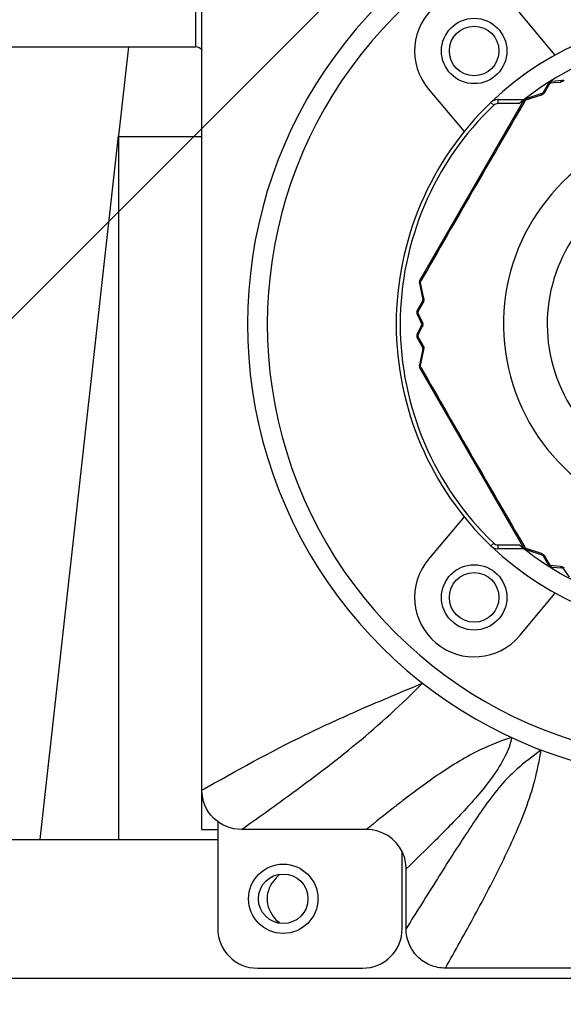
# Model space of a CAD drawing. Header units: millimetres. Extents: x 32 to 6688, y 67 to 4720.
# Tile 5 of 29: x 1906 to 1933, y 1447 to 1497. Entities that reach past the tile are written whole.
import ezdxf

# ---------------------------------------------------------------- set-up
doc = ezdxf.new("R2010")
doc.units = ezdxf.units.MM
for name, color, linetype in [('CABLE_PBL153', 7, 'Continuous'), ('COVER_J_ABL150', 7, 'Continuous'), ('COVER_J_PBL151', 7, 'Continuous'), ('FLANGE_B_PBL149', 7, 'Continuous'), ('new_view_15_VBL148', 7, 'Continuous'), ('PLATE_J_PBL152', 7, 'Continuous')]:
    doc.layers.add(name, color=color, linetype=linetype)

# ---------------------------------------------------------------- blocks, each defined once
blk = doc.blocks.new('FLANGE_B_PBL149', base_point=(688.76, 794.995))
at = {"layer": 'FLANGE_B_PBL149', "color": 2}
for p, q in [((663.143, 836.495), (663.143, 799.995)), ((659.76, 799.995), (659.26, 795.496))]:
    blk.add_line(p, q, dxfattribs=at)
at = {"layer": 'FLANGE_B_PBL149', "color": 7}
for p, q in [((630.76, 799.995), (663.143, 799.995)), ((655.31, 759.995), (659.26, 795.496)), ((659.26, 795.496), (659.26, 759.995)), ((659.26, 795.474), (663.46, 795.474)), ((615.26, 759.995), (664.26, 759.995)), ((614.26, 752.995), (763.26, 752.995))]:
    blk.add_line(p, q, dxfattribs=at)
blk.add_circle((667.56, 756.995), 1.25, dxfattribs=at)
for points in [[(663.467, 799.826), (663.386, 799.917), (663.265, 799.995), (663.143, 799.995)], [(667.38, 758.215), (667.297, 758.149), (667.219, 758.075), (667.148, 757.995)], [(667.14, 756.002), (667.213, 755.92), (667.294, 755.843), (667.38, 755.774)]]:
    blk.add_open_spline(points, degree=3, dxfattribs=at)
blk.add_open_spline([(667.148, 757.995), (666.909, 757.728), (666.583, 757.001), (666.904, 756.271), (667.14, 756.002)], degree=3, knots=[0, 0, 0, 0, 0.499921, 1, 1, 1, 1], dxfattribs=at)
blk = doc.blocks.new('COVER_J_PBL151', base_point=(688.76, 794.495))
at = {"layer": 'COVER_J_PBL151', "color": 7}
for p, q in [((663.46, 762.473), (663.46, 821.498)), ((681.283, 799.572), (679.488, 801.712)), ((674.891, 797.855), (676.687, 795.716)), ((676.687, 776.274), (674.891, 774.134)), ((679.488, 770.278), (681.283, 772.417)), ((671.766, 760.495), (665.452, 760.495)), ((673.76, 755.489), (673.76, 758.502)), ((701.782, 753.495), (675.738, 753.495))]:
    blk.add_line(p, q, dxfattribs=at)
at = {"layer": 'COVER_J_PBL151', "color": 2}
blk.add_line((673.593, 761.951), (673.588, 761.947), dxfattribs=at)
blk.add_line((673.593, 761.951), (673.588, 761.947), dxfattribs=at)
at = {"layer": 'COVER_J_PBL151', "color": 7}
for centre in [(677.19, 799.784), (677.19, 772.206)]:
    blk.add_circle(centre, 1.65, dxfattribs=at)
for centre, radius, start, end in [((688.76, 785.995), 23, 133.0296, 46.9704), ((677.19, 799.784), 3, 40, 220), ((688.76, 785.995), 15.5, 46.2398, 133.7201), ((688.76, 785.995), 15.5, 226.2343, 313.7201), ((677.19, 772.206), 3, 140, 320), ((671.768, 758.502), 1.992, 25.0013, 90.0521)]:
    blk.add_arc(centre, radius, start, end, dxfattribs=at)
at = {"layer": 'COVER_J_PBL151', "color": 2}
blk.add_arc((688.76, 785.995), 22, 133.0296, 46.9703, dxfattribs=at)
at = {"layer": 'COVER_J_PBL151', "color": 7}
for points, knots in [([(663.46, 762.473), (665.17, 763.457), (667.804, 764.9), (671.557, 766.62), (673.549, 767.44), (674.586, 767.881)], [0, 0, 0, 0, 0.478034, 0.726898, 1, 1, 1, 1]), ([(665.452, 760.495), (664.945, 760.495), (663.886, 760.909), (663.46, 761.967), (663.46, 762.473)], [0, 0, 0, 0, 0.500174, 1, 1, 1, 1]), ([(675.738, 753.495), (675.607, 753.495), (675.349, 753.52), (674.971, 753.635), (674.629, 753.819), (674.224, 754.154), (673.862, 754.707), (673.76, 755.227), (673.76, 755.489)], [0, 0, 0, 0, 0.125007, 0.250006, 0.375005, 0.500004, 0.750001, 1, 1, 1, 1])]:
    blk.add_open_spline(points, degree=3, knots=knots, dxfattribs=at)
at = {"layer": 'COVER_J_PBL151', "color": 2}
for points, knots in [([(665.452, 760.495), (666.25, 761.056), (668.221, 762.463), (671.351, 764.827), (673.538, 766.811), (674.586, 767.881)], [0, 0, 0, 0, 0.248738, 0.617965, 1, 1, 1, 1]), ([(679.081, 765.131), (678.54, 764.964), (677.262, 764.462), (675.446, 763.341), (674.194, 762.413), (673.593, 761.951)], [0, 0, 0, 0, 0.266287, 0.643101, 1, 1, 1, 1]), ([(679.081, 765.131), (679.026, 764.798), (678.744, 764.116), (677.961, 762.859), (676.732, 761.462), (675.238, 759.934), (674.247, 758.97), (673.76, 758.502)], [0, 0, 0, 0, 0.11756, 0.253149, 0.517248, 0.764195, 1, 1, 1, 1]), ([(680.564, 764.504), (680.149, 764.189), (679.378, 763.621), (678.407, 762.612), (677.627, 761.537), (676.868, 760.405), (676.104, 759.22), (675.065, 757.578), (674.284, 756.329), (673.76, 755.489)], [0, 0, 0, 0, 0.137526, 0.252068, 0.367282, 0.487385, 0.611618, 0.738986, 1, 1, 1, 1]), ([(675.738, 753.495), (676.238, 754.377), (677.22, 756.137), (678.389, 758.362), (679.24, 760.165), (679.812, 761.543), (680.282, 762.987), (680.481, 763.99), (680.564, 764.504)], [0, 0, 0, 0, 0.251694, 0.500474, 0.623736, 0.746622, 0.870612, 1, 1, 1, 1]), ([(673.588, 761.947), (673.432, 761.827), (672.819, 761.35), (672.214, 760.863), (671.766, 760.495)], [0, 0, 0, 0, 0.253291, 1, 1, 1, 1])]:
    blk.add_open_spline(points, degree=3, knots=knots, dxfattribs=at)
at = {"layer": 'COVER_J_PBL151', "color": 7}
blk.add_open_spline([(673.76, 758.502), (673.76, 758.79), (673.695, 759.084), (673.573, 759.344)], degree=3, dxfattribs=at)
blk = doc.blocks.new('PLATE_J_PBL152', base_point=(688.76, 794.495))
at = {"layer": 'PLATE_J_PBL152', "color": 7}
for p, q in [((663.46, 760.495), (663.46, 762.473)), ((663.46, 760.495), (664.26, 760.495)), ((664.26, 760.495), (664.26, 755.495)), ((673.56, 755.495), (673.56, 759.338)), ((666.26, 753.495), (671.56, 753.495))]:
    blk.add_line(p, q, dxfattribs=at)
at = {"layer": 'PLATE_J_PBL152', "color": 2}
blk.add_line((664.26, 760.907), (664.26, 760.495), dxfattribs=at)
at = {"layer": 'PLATE_J_PBL152', "color": 7}
for centre, radius in [((677.19, 799.784), 1.25), ((677.19, 772.206), 1.25), ((667.56, 756.995), 1.75)]:
    blk.add_circle(centre, radius, dxfattribs=at)
for centre, start, end in [((666.26, 755.495), 180, 270), ((671.56, 755.495), 270, 360)]:
    blk.add_arc(centre, 2, start, end, dxfattribs=at)
blk = doc.blocks.new('CABLE_PBL153', base_point=(688.76, 785.495))
at = {"layer": 'CABLE_PBL153', "color": 7}
for p, q in [((680.943, 798.152), (680.665, 797.681)), ((681.612, 798.289), (681.1, 798.249)), ((680.61, 797.637), (679.797, 797.368)), ((679.686, 797.278), (674.451, 788.211)), ((678.384, 797.327), (679.714, 797.327)), ((674.428, 788.07), (674.603, 787.232)), ((674.592, 787.162), (674.323, 786.685)), ((674.317, 786.501), (674.539, 786.038)), ((674.539, 785.952), (674.317, 785.489)), ((674.323, 785.304), (674.592, 784.828)), ((674.603, 784.758), (674.428, 783.919)), ((674.451, 783.778), (679.686, 774.711)), ((679.714, 774.662), (678.384, 774.662)), ((679.797, 774.621), (680.61, 774.353)), ((680.665, 774.309), (680.943, 773.838)), ((681.1, 773.74), (681.612, 773.701)), ((681.687, 773.658), (681.977, 773.234))]:
    blk.add_line(p, q, dxfattribs=at)
at = {"layer": 'CABLE_PBL153', "color": 2}
for p, q in [((680.943, 798.017), (681.037, 798.174)), ((681.037, 798.174), (681.208, 798.188)), ((681.208, 798.188), (681.552, 798.216)), ((679.816, 797.31), (680.588, 797.567)), ((680.754, 797.7), (680.943, 798.017)), ((678.038, 797.188), (678.177, 797.044)), ((678.384, 797.327), (678.384, 797.127)), ((679.469, 797.127), (678.384, 797.127)), ((679.737, 797.328), (679.733, 797.333)), ((679.741, 797.248), (679.768, 797.294)), ((679.768, 797.294), (679.816, 797.31)), ((674.479, 788.133), (674.505, 788.179)), ((674.489, 788.083), (674.479, 788.133)), ((674.652, 787.286), (674.489, 788.083)), ((674.351, 786.593), (674.44, 786.753)), ((674.44, 786.753), (674.62, 787.075)), ((674.424, 786.438), (674.351, 786.593)), ((674.572, 786.126), (674.424, 786.438)), ((674.424, 785.552), (674.572, 785.864)), ((674.351, 785.396), (674.424, 785.552)), ((674.44, 785.236), (674.351, 785.396)), ((674.62, 784.915), (674.44, 785.236)), ((674.489, 783.907), (674.652, 784.704)), ((674.479, 783.857), (674.489, 783.907)), ((674.505, 783.811), (674.479, 783.857)), ((678.038, 774.801), (678.177, 774.946)), ((678.384, 774.862), (679.469, 774.862)), ((678.384, 774.862), (678.384, 774.662)), ((679.768, 774.696), (679.741, 774.742)), ((679.816, 774.68), (679.768, 774.696)), ((679.737, 774.661), (679.733, 774.657)), ((680.588, 774.423), (679.816, 774.68)), ((680.943, 773.973), (680.754, 774.289)), ((681.037, 773.815), (680.943, 773.973)), ((681.208, 773.801), (681.037, 773.815)), ((681.553, 773.774), (681.208, 773.801))]:
    blk.add_line(p, q, dxfattribs=at)
at = {"layer": 'CABLE_PBL153', "color": 7}
for centre, radius, start, end in [((688.76, 785.995), 14.5, 90.079, 129.8465), ((681.116, 798.05), 0.2, 94.3915, 149.4213), ((681.604, 798.388), 0.1, 274.3915, 325.6085), ((680.579, 797.732), 0.1, 288.2393, 329.5221), ((688.76, 785.995), 15.5, 133.7659, 226.2341), ((678.384, 796.827), 0.5, 90, 133.7659), ((679.859, 797.178), 0.2, 108.1987, 150), ((674.624, 788.111), 0.2, 150, 191.8038), ((674.505, 787.211), 0.1, 330.476, 11.7604), ((674.498, 786.587), 0.2, 150.5787, 205.6081), ((674.449, 785.995), 0.1, 334.3915, 25.6092), ((674.498, 785.402), 0.2, 154.3915, 209.4217), ((674.505, 784.778), 0.1, 348.2393, 29.5236), ((674.624, 783.878), 0.2, 168.2393, 210), ((678.384, 775.162), 0.5, 226.2341, 270), ((688.76, 785.995), 14.5, 230.1535, 269.921), ((679.859, 774.811), 0.2, 210, 251.7612), ((680.579, 774.258), 0.1, 30.478, 71.7604), ((681.116, 773.94), 0.2, 210.5787, 265.6081), ((681.604, 773.601), 0.1, 34.3915, 85.6093)]:
    blk.add_arc(centre, radius, start, end, dxfattribs=at)
at = {"layer": 'CABLE_PBL153', "color": 2}
for centre, radius, start, end in [((680.489, 797.859), 0.309, 288.6176, 297.856), ((680.487, 797.865), 0.315, 297.7972, 301.6066), ((1891.303, 91.706), 1402.024, 149.78603, 150.213969), ((678.384, 796.827), 0.3, 90, 133.7659), ((688.76, 785.995), 15.3, 133.7659, 226.2341), ((688.76, 785.995), 10.093, 120.3519, 59.6481), ((688.76, 785.995), 7.885, 130.2986, 49.7013), ((674.616, 788.08), 0.192, 157.2016, 161.3395), ((674.351, 787.224), 0.308, 344.6699, 358.3604), ((674.304, 785.993), 0.298, 351.934, 0.3244), ((674.349, 784.765), 0.309, 348.6174, 357.8561), ((674.343, 784.765), 0.315, 357.7972, 1.6066), ((674.648, 783.725), 0.214, 145.872, 147.3551), ((674.672, 783.709), 0.243, 142.5793, 145.8345), ((1891.623, 1480.468), 1402.394, 209.786088, 210.213912), ((678.384, 775.162), 0.3, 226.2341, 270), ((679.882, 774.788), 0.192, 217.2026, 221.3405)]:
    blk.add_arc(centre, radius, start, end, dxfattribs=at)
for points, knots in [([(680.951, 798.161), (680.95, 798.16), (680.947, 798.157), (680.944, 798.153), (680.943, 798.152)], [0, 0, 0, 0, 0.509524, 1, 1, 1, 1]), ([(680.995, 798.176), (680.992, 798.176), (680.986, 798.176), (680.98, 798.174), (680.977, 798.174)], [0, 0, 0, 0, 0.51559, 1, 1, 1, 1]), ([(681, 798.202), (681.002, 798.204), (681.006, 798.208), (681.011, 798.212), (681.013, 798.213)], [0, 0, 0, 0, 0.491279, 1, 1, 1, 1]), ([(681.013, 798.213), (681.012, 798.215), (681.012, 798.217), (681.009, 798.219), (681.01, 798.22)], [0, 0, 0, 0, 0.752927, 1, 1, 1, 1]), ([(681.03, 798.22), (681.027, 798.219), (681.021, 798.217), (681.016, 798.215), (681.013, 798.213)], [0, 0, 0, 0, 0.491266, 1, 1, 1, 1]), ([(681.045, 798.225), (681.043, 798.224), (681.037, 798.223), (681.032, 798.221), (681.03, 798.22)], [0, 0, 0, 0, 0.498401, 1, 1, 1, 1]), ([(681.064, 798.228), (681.061, 798.228), (681.054, 798.227), (681.048, 798.225), (681.045, 798.225)], [0, 0, 0, 0, 0.545117, 1, 1, 1, 1]), ([(681.553, 798.216), (681.555, 798.226), (681.566, 798.255), (681.59, 798.287), (681.612, 798.289)], [0, 0, 0, 0, 0.325618, 1, 1, 1, 1]), ([(680.61, 797.637), (680.606, 797.635), (680.586, 797.618), (680.587, 797.588), (680.588, 797.567)], [0, 0, 0, 0, 0.163107, 1, 1, 1, 1]), ([(680.665, 797.681), (680.668, 797.686), (680.692, 797.708), (680.729, 797.705), (680.754, 797.7)], [0, 0, 0, 0, 0.187832, 1, 1, 1, 1]), ([(679.714, 797.294), (679.717, 797.294), (679.722, 797.295), (679.728, 797.295), (679.73, 797.295)], [0, 0, 0, 0, 0.479473, 1, 1, 1, 1]), ([(679.729, 797.317), (679.73, 797.319), (679.733, 797.322), (679.736, 797.325), (679.738, 797.326)], [0, 0, 0, 0, 0.50141, 1, 1, 1, 1]), ([(679.73, 797.295), (679.733, 797.295), (679.739, 797.296), (679.745, 797.295), (679.748, 797.295)], [0, 0, 0, 0, 0.48297, 1, 1, 1, 1]), ([(679.75, 797.335), (679.748, 797.334), (679.744, 797.331), (679.741, 797.328), (679.739, 797.327)], [0, 0, 0, 0, 0.503146, 1, 1, 1, 1]), ([(679.748, 797.295), (679.751, 797.295), (679.758, 797.295), (679.764, 797.294), (679.768, 797.294)], [0, 0, 0, 0, 0.485802, 1, 1, 1, 1]), ([(679.772, 797.33), (679.772, 797.333), (679.773, 797.338), (679.775, 797.342), (679.776, 797.345)], [0, 0, 0, 0, 0.519769, 1, 1, 1, 1]), ([(679.788, 797.364), (679.79, 797.365), (679.792, 797.367), (679.795, 797.368), (679.797, 797.368)], [0, 0, 0, 0, 0.513144, 1, 1, 1, 1]), ([(674.433, 788.142), (674.432, 788.142), (674.43, 788.142), (674.427, 788.143), (674.427, 788.143)], [0, 0, 0, 0, 0.743569, 1, 1, 1, 1]), ([(674.436, 788.113), (674.436, 788.111), (674.438, 788.107), (674.44, 788.103), (674.441, 788.101)], [0, 0, 0, 0, 0.483327, 1, 1, 1, 1]), ([(674.448, 788.203), (674.448, 788.204), (674.449, 788.207), (674.45, 788.21), (674.451, 788.211)], [0, 0, 0, 0, 0.515646, 1, 1, 1, 1]), ([(674.458, 788.164), (674.457, 788.167), (674.455, 788.172), (674.453, 788.177), (674.452, 788.179)], [0, 0, 0, 0, 0.520498, 1, 1, 1, 1]), ([(674.462, 788.122), (674.465, 788.124), (674.47, 788.128), (674.476, 788.131), (674.479, 788.133)], [0, 0, 0, 0, 0.488724, 1, 1, 1, 1]), ([(674.592, 787.162), (674.589, 787.157), (674.582, 787.125), (674.603, 787.095), (674.62, 787.075)], [0, 0, 0, 0, 0.187831, 1, 1, 1, 1]), ([(674.652, 787.286), (674.644, 787.282), (674.624, 787.27), (674.6, 787.247), (674.603, 787.232)], [0, 0, 0, 0, 0.354576, 1, 1, 1, 1]), ([(674.313, 786.627), (674.312, 786.625), (674.311, 786.619), (674.309, 786.614), (674.308, 786.611)], [0, 0, 0, 0, 0.498239, 1, 1, 1, 1]), ([(674.321, 786.645), (674.32, 786.642), (674.317, 786.636), (674.314, 786.63), (674.313, 786.627)], [0, 0, 0, 0, 0.544972, 1, 1, 1, 1]), ([(674.328, 786.628), (674.326, 786.631), (674.324, 786.637), (674.322, 786.642), (674.321, 786.645)], [0, 0, 0, 0, 0.515424, 1, 1, 1, 1]), ([(674.305, 786.594), (674.303, 786.594), (674.301, 786.593), (674.298, 786.594), (674.298, 786.594)], [0, 0, 0, 0, 0.755903, 1, 1, 1, 1]), ([(674.308, 786.611), (674.308, 786.609), (674.306, 786.603), (674.305, 786.597), (674.305, 786.594)], [0, 0, 0, 0, 0.491242, 1, 1, 1, 1]), ([(674.311, 786.561), (674.312, 786.558), (674.314, 786.552), (674.316, 786.546), (674.317, 786.543)], [0, 0, 0, 0, 0.455134, 1, 1, 1, 1]), ([(674.317, 786.543), (674.318, 786.545), (674.321, 786.551), (674.323, 786.556), (674.325, 786.559)], [0, 0, 0, 0, 0.485015, 1, 1, 1, 1]), ([(674.325, 786.559), (674.327, 786.562), (674.33, 786.568), (674.334, 786.573), (674.336, 786.576)], [0, 0, 0, 0, 0.487947, 1, 1, 1, 1]), ([(674.572, 786.126), (674.565, 786.118), (674.545, 786.095), (674.53, 786.058), (674.539, 786.038)], [0, 0, 0, 0, 0.32557, 1, 1, 1, 1]), ([(674.539, 785.952), (674.536, 785.946), (674.531, 785.913), (674.554, 785.883), (674.572, 785.864)], [0, 0, 0, 0, 0.190105, 1, 1, 1, 1]), ([(674.305, 785.395), (674.303, 785.395), (674.301, 785.396), (674.298, 785.395), (674.298, 785.396)], [0, 0, 0, 0, 0.755904, 1, 1, 1, 1]), ([(674.307, 785.413), (674.307, 785.41), (674.306, 785.404), (674.305, 785.398), (674.305, 785.395)], [0, 0, 0, 0, 0.491234, 1, 1, 1, 1]), ([(674.311, 785.429), (674.31, 785.426), (674.309, 785.421), (674.308, 785.415), (674.307, 785.413)], [0, 0, 0, 0, 0.498316, 1, 1, 1, 1]), ([(674.317, 785.447), (674.316, 785.444), (674.314, 785.438), (674.312, 785.431), (674.311, 785.429)], [0, 0, 0, 0, 0.545054, 1, 1, 1, 1]), ([(674.313, 785.362), (674.314, 785.359), (674.317, 785.354), (674.32, 785.348), (674.321, 785.345)], [0, 0, 0, 0, 0.455226, 1, 1, 1, 1]), ([(674.317, 785.447), (674.317, 785.449), (674.315, 785.454), (674.314, 785.46), (674.314, 785.462)], [0, 0, 0, 0, 0.516445, 1, 1, 1, 1]), ([(674.325, 785.43), (674.323, 785.433), (674.321, 785.438), (674.318, 785.444), (674.317, 785.447)], [0, 0, 0, 0, 0.514985, 1, 1, 1, 1]), ([(674.321, 785.345), (674.322, 785.347), (674.324, 785.353), (674.326, 785.358), (674.328, 785.361)], [0, 0, 0, 0, 0.484581, 1, 1, 1, 1]), ([(674.328, 785.361), (674.329, 785.364), (674.332, 785.37), (674.336, 785.375), (674.337, 785.378)], [0, 0, 0, 0, 0.487629, 1, 1, 1, 1]), ([(674.62, 784.915), (674.613, 784.907), (674.595, 784.883), (674.582, 784.846), (674.592, 784.827)], [0, 0, 0, 0, 0.328155, 1, 1, 1, 1]), ([(674.603, 784.758), (674.601, 784.749), (674.61, 784.734), (674.62, 784.726), (674.623, 784.723)], [0, 0, 0, 0, 0.668244, 1, 1, 1, 1]), ([(674.433, 783.848), (674.432, 783.847), (674.43, 783.848), (674.427, 783.846), (674.427, 783.847)], [0, 0, 0, 0, 0.743637, 1, 1, 1, 1]), ([(674.428, 783.91), (674.428, 783.911), (674.428, 783.915), (674.428, 783.918), (674.428, 783.919)], [0, 0, 0, 0, 0.513144, 1, 1, 1, 1]), ([(674.432, 783.9), (674.431, 783.902), (674.429, 783.905), (674.429, 783.908), (674.428, 783.91)], [0, 0, 0, 0, 0.521382, 1, 1, 1, 1]), ([(674.439, 783.889), (674.437, 783.891), (674.435, 783.894), (674.433, 783.898), (674.432, 783.9)], [0, 0, 0, 0, 0.522578, 1, 1, 1, 1]), ([(674.434, 783.862), (674.434, 783.859), (674.434, 783.855), (674.435, 783.851), (674.436, 783.849)], [0, 0, 0, 0, 0.50316, 1, 1, 1, 1]), ([(674.438, 783.835), (674.438, 783.837), (674.437, 783.841), (674.436, 783.845), (674.436, 783.847)], [0, 0, 0, 0, 0.501303, 1, 1, 1, 1]), ([(674.449, 783.879), (674.447, 783.88), (674.443, 783.884), (674.44, 783.888), (674.439, 783.889)], [0, 0, 0, 0, 0.519773, 1, 1, 1, 1]), ([(674.452, 783.811), (674.453, 783.813), (674.455, 783.818), (674.457, 783.823), (674.458, 783.825)], [0, 0, 0, 0, 0.47945, 1, 1, 1, 1]), ([(674.458, 783.825), (674.46, 783.828), (674.463, 783.833), (674.466, 783.838), (674.467, 783.841)], [0, 0, 0, 0, 0.482968, 1, 1, 1, 1]), ([(679.692, 774.705), (679.691, 774.706), (679.688, 774.707), (679.687, 774.71), (679.686, 774.711)], [0, 0, 0, 0, 0.515603, 1, 1, 1, 1]), ([(679.73, 774.694), (679.728, 774.694), (679.722, 774.695), (679.717, 774.696), (679.714, 774.696)], [0, 0, 0, 0, 0.520498, 1, 1, 1, 1]), ([(679.769, 774.676), (679.768, 774.679), (679.768, 774.686), (679.768, 774.693), (679.768, 774.696)], [0, 0, 0, 0, 0.48873, 1, 1, 1, 1]), ([(679.761, 774.65), (679.764, 774.649), (679.769, 774.648), (679.774, 774.648), (679.776, 774.648)], [0, 0, 0, 0, 0.482102, 1, 1, 1, 1]), ([(680.588, 774.423), (680.588, 774.414), (680.588, 774.391), (680.595, 774.358), (680.61, 774.353)], [0, 0, 0, 0, 0.354575, 1, 1, 1, 1]), ([(680.665, 774.309), (680.668, 774.304), (680.692, 774.281), (680.729, 774.285), (680.754, 774.289)], [0, 0, 0, 0, 0.18783, 1, 1, 1, 1]), ([(680.951, 773.828), (680.95, 773.83), (680.947, 773.833), (680.944, 773.836), (680.943, 773.838)], [0, 0, 0, 0, 0.509037, 1, 1, 1, 1]), ([(680.995, 773.813), (680.992, 773.813), (680.986, 773.814), (680.98, 773.815), (680.977, 773.816)], [0, 0, 0, 0, 0.515424, 1, 1, 1, 1]), ([(681, 773.788), (681.002, 773.786), (681.006, 773.782), (681.011, 773.778), (681.013, 773.776)], [0, 0, 0, 0, 0.491242, 1, 1, 1, 1]), ([(681.013, 773.776), (681.012, 773.774), (681.012, 773.773), (681.009, 773.77), (681.01, 773.77)], [0, 0, 0, 0, 0.755902, 1, 1, 1, 1]), ([(681.045, 773.765), (681.048, 773.764), (681.054, 773.763), (681.061, 773.762), (681.064, 773.761)], [0, 0, 0, 0, 0.455134, 1, 1, 1, 1]), ([(681.552, 773.774), (681.555, 773.763), (681.566, 773.734), (681.59, 773.703), (681.612, 773.701)], [0, 0, 0, 0, 0.325568, 1, 1, 1, 1])]:
    blk.add_open_spline(points, degree=3, knots=knots, dxfattribs=at)
for points in [[(680.977, 798.174), (680.968, 798.171), (680.959, 798.168), (680.951, 798.161)], [(680.977, 798.174), (680.984, 798.184), (680.991, 798.193), (681, 798.202)], [(681.037, 798.174), (681.023, 798.176), (681.009, 798.177), (680.995, 798.176)], [(681.045, 798.195), (681.042, 798.188), (681.039, 798.181), (681.037, 798.174)], [(681.064, 798.228), (681.056, 798.218), (681.05, 798.207), (681.045, 798.195)], [(681.1, 798.249), (681.086, 798.248), (681.073, 798.239), (681.064, 798.228)], [(681.618, 798.228), (681.597, 798.222), (681.575, 798.218), (681.552, 798.216)], [(681.732, 798.293), (681.699, 798.264), (681.66, 798.241), (681.618, 798.228)], [(680.754, 797.7), (680.729, 797.659), (680.693, 797.622), (680.652, 797.597)], [(679.686, 797.278), (679.691, 797.288), (679.704, 797.292), (679.714, 797.294)], [(679.714, 797.294), (679.718, 797.302), (679.722, 797.311), (679.729, 797.317)], [(679.776, 797.345), (679.767, 797.342), (679.758, 797.339), (679.75, 797.335)], [(679.768, 797.294), (679.768, 797.306), (679.769, 797.318), (679.772, 797.33)], [(679.776, 797.345), (679.779, 797.352), (679.783, 797.359), (679.788, 797.364)], [(674.433, 788.142), (674.434, 788.132), (674.433, 788.123), (674.436, 788.113)], [(674.451, 788.179), (674.447, 788.171), (674.442, 788.163), (674.438, 788.155)], [(674.439, 788.1), (674.445, 788.108), (674.454, 788.116), (674.462, 788.122)], [(674.452, 788.179), (674.449, 788.187), (674.447, 788.195), (674.448, 788.203)], [(674.479, 788.133), (674.471, 788.143), (674.464, 788.153), (674.458, 788.164)], [(674.428, 788.07), (674.426, 788.081), (674.432, 788.092), (674.439, 788.1)], [(674.647, 787.143), (674.641, 787.119), (674.631, 787.096), (674.62, 787.075)], [(674.652, 787.286), (674.657, 787.263), (674.659, 787.239), (674.658, 787.216)], [(674.321, 786.645), (674.317, 786.658), (674.317, 786.674), (674.323, 786.685)], [(674.351, 786.593), (674.342, 786.604), (674.334, 786.616), (674.328, 786.628)], [(674.305, 786.594), (674.306, 786.583), (674.308, 786.571), (674.311, 786.561)], [(674.317, 786.501), (674.311, 786.513), (674.313, 786.53), (674.317, 786.543)], [(674.336, 786.576), (674.341, 786.582), (674.345, 786.588), (674.351, 786.593)], [(674.572, 786.126), (674.585, 786.098), (674.595, 786.068), (674.599, 786.037)], [(674.589, 785.908), (674.585, 785.893), (674.579, 785.878), (674.572, 785.864)], [(674.599, 785.951), (674.597, 785.937), (674.594, 785.922), (674.589, 785.908)], [(674.599, 786.037), (674.601, 786.023), (674.602, 786.009), (674.602, 785.995)], [(674.305, 785.395), (674.307, 785.384), (674.309, 785.373), (674.313, 785.362)], [(674.314, 785.462), (674.312, 785.471), (674.313, 785.481), (674.317, 785.489)], [(674.323, 785.304), (674.317, 785.316), (674.317, 785.332), (674.321, 785.345)], [(674.351, 785.396), (674.341, 785.407), (674.332, 785.418), (674.325, 785.43)], [(674.337, 785.378), (674.341, 785.384), (674.346, 785.39), (674.351, 785.396)], [(674.62, 784.915), (674.643, 784.872), (674.657, 784.823), (674.658, 784.774)], [(674.623, 784.723), (674.632, 784.715), (674.642, 784.709), (674.652, 784.704)], [(674.439, 783.889), (674.436, 783.88), (674.434, 783.871), (674.434, 783.862)], [(674.451, 783.81), (674.447, 783.818), (674.441, 783.826), (674.438, 783.835)], [(674.451, 783.778), (674.446, 783.788), (674.448, 783.8), (674.452, 783.811)], [(674.479, 783.857), (674.468, 783.863), (674.458, 783.87), (674.449, 783.879)], [(679.714, 774.696), (679.706, 774.697), (679.698, 774.7), (679.692, 774.705)], [(679.714, 774.696), (679.718, 774.687), (679.723, 774.679), (679.728, 774.672)], [(679.768, 774.696), (679.755, 774.694), (679.743, 774.694), (679.73, 774.694)], [(679.737, 774.661), (679.745, 774.657), (679.753, 774.652), (679.761, 774.65)], [(679.776, 774.645), (679.772, 774.655), (679.77, 774.666), (679.769, 774.676)], [(679.797, 774.621), (679.787, 774.624), (679.78, 774.635), (679.776, 774.645)], [(680.588, 774.423), (680.61, 774.415), (680.632, 774.405), (680.652, 774.393)], [(680.652, 774.393), (680.674, 774.38), (680.694, 774.363), (680.712, 774.345)], [(680.712, 774.345), (680.728, 774.328), (680.742, 774.309), (680.754, 774.289)], [(680.977, 773.816), (680.968, 773.818), (680.959, 773.822), (680.951, 773.828)], [(680.977, 773.816), (680.984, 773.806), (680.992, 773.796), (681, 773.788)], [(681.037, 773.815), (681.023, 773.813), (681.009, 773.812), (680.995, 773.813)], [(681.013, 773.776), (681.024, 773.771), (681.034, 773.767), (681.045, 773.765)], [(681.044, 773.794), (681.042, 773.801), (681.039, 773.808), (681.037, 773.815)], [(681.064, 773.761), (681.056, 773.771), (681.05, 773.782), (681.044, 773.794)], [(681.1, 773.74), (681.086, 773.741), (681.073, 773.751), (681.064, 773.761)], [(681.553, 773.774), (681.619, 773.767), (681.687, 773.738), (681.736, 773.693)]]:
    blk.add_open_spline(points, degree=3, dxfattribs=at)
blk = doc.blocks.new('COVER_J_ABL150', base_point=(688.76, 794.495))
at = {"layer": 'CABLE_PBL153'}
blk.add_blockref('CABLE_PBL153', (688.76, 785.495), dxfattribs=at)
at = {"layer": 'COVER_J_PBL151'}
blk.add_blockref('COVER_J_PBL151', (688.76, 794.495), dxfattribs=at)
at = {"layer": 'PLATE_J_PBL152'}
blk.add_blockref('PLATE_J_PBL152', (688.76, 794.495), dxfattribs=at)
blk = doc.blocks.new('NEW_VIEW_15_VBL148', base_point=(653.766, 1237.995))
at = {"layer": 'COVER_J_ABL150'}
blk.add_blockref('COVER_J_ABL150', (688.76, 794.495), dxfattribs=at)
at = {"layer": 'FLANGE_B_PBL149'}
blk.add_blockref('FLANGE_B_PBL149', (688.76, 794.995), dxfattribs=at)

msp = doc.modelspace()

# ---------------------------------------------------------------- hatches: boundary and pattern name
at = {"ltscale": 1000, "true_color": 0xed4b40}
h = msp.add_hatch(dxfattribs=at)
h.set_pattern_fill('ANSI31', color=13, scale=20)
h.set_pattern_definition([(45, (-9535.49, -2236.11), (-44.90128, 44.90128), [])])
edge = h.paths.add_edge_path()
edge.add_arc((1940, 1593.171), 825, 83.037937, 96.962063)
edge.add_line((1840, 2412.088), (1840, 774.254))
edge.add_arc((1940, 1593.171), 825, 263.037937, 276.962063)
edge.add_line((2040, 774.254), (2040, 2412.088))

# ---------------------------------------------------------------- block references
at = {"layer": 'new_view_15_VBL148'}
msp.add_blockref('NEW_VIEW_15_VBL148', (1905.007, 1933.171), dxfattribs=at)

doc.saveas('drawing.dxf')
